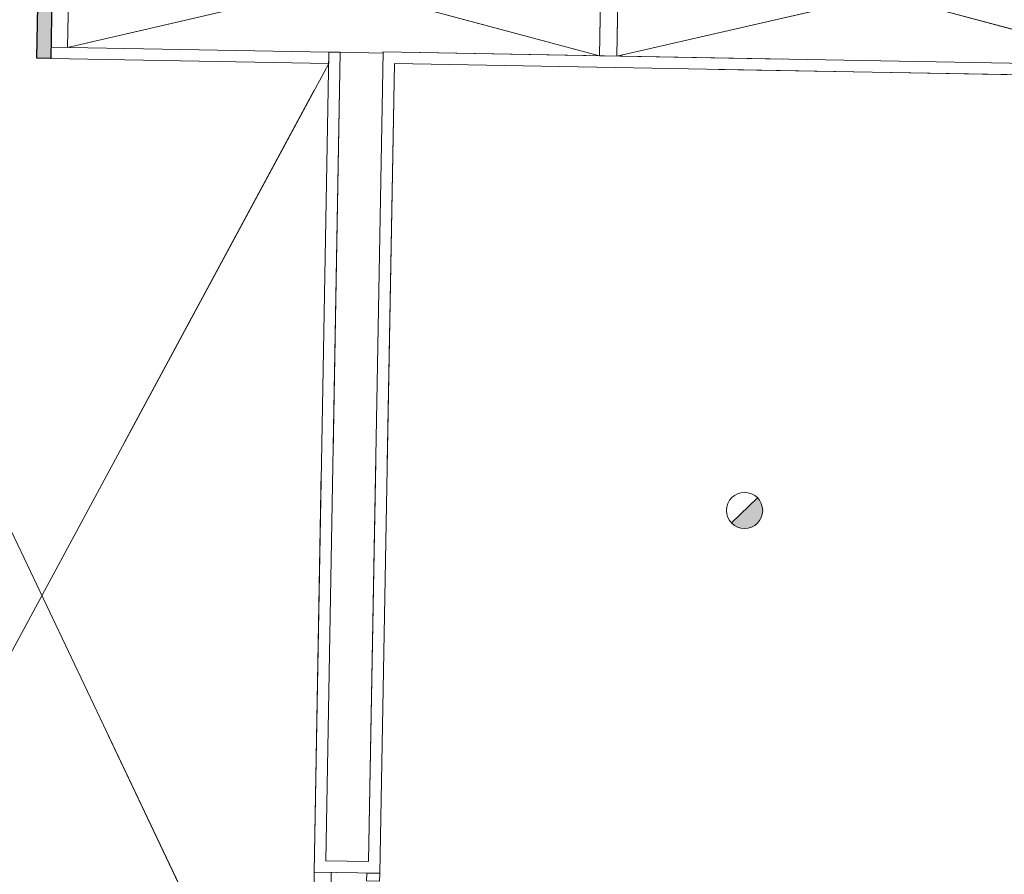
# Model space of a CAD drawing. Header units: millimetres. Extents: x -13022 to 1371524, y -38729 to 632593.
# Tile 185 of 256: x 985622 to 994227, y 9751 to 17218. Entities that reach past the tile are written whole.
import ezdxf

# ---------------------------------------------------------------- set-up
doc = ezdxf.new("R2010")
doc.units = ezdxf.units.MM
doc.header["$LTSCALE"] = 35
doc.set_wipeout_variables(frame=1)
doc.linetypes.add('DASHED', pattern=[200, 100, -100])
doc.layers.add('Al65----_beveiliging-inst', color=92, linetype='Continuous', lineweight=9)
doc.layers.add('brandveiligheid voorzieningen', color=10, linetype='Continuous', lineweight=9)
for name, color, linetype in [('LAYER102', 1, 'Continuous'), ('LAYER111', 7, 'Continuous'), ('LAYER28', 7, 'Continuous'), ('LAYER30', 7, 'Continuous')]:
    doc.layers.add(name, color=color, linetype=linetype)
doc.styles.get("Standard").update_dxf_attribs({"font": 'simplex.shx'})

# ---------------------------------------------------------------- blocks, each defined once
blk = doc.blocks.new('Brandmelder')
at = {"layer": 'brandveiligheid voorzieningen'}
blk.add_hatch(color=256, dxfattribs=at).paths.add_polyline_path([(76.62, -89.8, 0.198912), (75.85, -87.94), (72.13, -91.66, 0.668179)])
blk.add_line((72.13, -91.66), (75.85, -87.94), dxfattribs=at)
blk.add_circle((73.99, -89.8), 2.63, dxfattribs=at)

msp = doc.modelspace()

# ---------------------------------------------------------------- linework, layer by layer
at = {"layer": 'LAYER28', "color": 7, "linetype": 'Continuous', "lineweight": 18}
for points in [[(985894.902, 16979.585), (988324.384, 16935.848), (988322.959, 16835.857), (985892.915, 16879.604), (985915.382, 18144.936), (986062.108, 18142.295), (986041.129, 16976.952)], [(990690.554, 16903.181), (990711.159, 18058.115), (990861.009, 18055.417), (990840.529, 16900.442)]]:
    msp.add_lwpolyline(points, close=True, dxfattribs=at)

# ---------------------------------------------------------------- block references
at = {"layer": 'Al65----_beveiliging-inst', "xscale": 60, "yscale": 60, "zscale": 60, "rotation": 358.9686325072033}
msp.add_blockref('Brandmelder', (987616.207, 18398.118), dxfattribs=at)

# ---------------------------------------------------------------- texts
at = {"layer": 'LAYER102', "color": 7, "linetype": 'Continuous', "lineweight": 0, "insert": (1040027.608, 12808.043), "char_height": 162, "attachment_point": 7, "rotation": 358.9686325, "line_spacing_factor": 1.333333}
msp.add_mtext('\\pi-742.15;{\\fArial|b0|i0|c0|p34;verkeersruimte\\P\\pi-335.38;8,8 m2}', dxfattribs=at)

# ---------------------------------------------------------------- wipeouts: each hides what was drawn before it
at = {"linetype": 'Continuous'}
msp.add_wipeout([(988671.552, 9862.132), (988769.736, 9760.349), (988195.329, 9770.689), (988297.113, 9868.873)], dxfattribs=at).dxf.layer = 'LAYER111'

# ---------------------------------------------------------------- next in the draw order: linework, layer by layer
at = {"layer": 'LAYER102', "color": 7, "linetype": 'Continuous', "lineweight": 18}
for points in [[(988297.113, 9868.873), (988671.552, 9862.132)], [(988769.736, 9760.349), (988195.329, 9770.689)]]:
    msp.add_lwpolyline(points, dxfattribs=at)

# ---------------------------------------------------------------- next in the draw order: wipeouts: each hides what was drawn before it
at = {"linetype": 'Continuous'}
msp.add_wipeout([(988297.113, 9868.873), (988195.329, 9770.689), (988324.321, 16935.849), (988424.305, 16934.049)], dxfattribs=at).dxf.layer = 'LAYER111'

# ---------------------------------------------------------------- next in the draw order: linework, layer by layer
at = {"layer": 'LAYER102', "color": 7, "linetype": 'Continuous', "lineweight": 18}
for points in [[(988195.329, 9770.689), (988324.321, 16935.849)], [(988424.305, 16934.049), (988297.113, 9868.873)], [(988324.321, 16935.849), (988424.305, 16934.049)]]:
    msp.add_lwpolyline(points, dxfattribs=at)
at = {"layer": 'LAYER102', "color": 7, "linetype": 'DASHED', "lineweight": 18}
for points in [[(988424.305, 16934.049), (988297.113, 9868.873)], [(988324.321, 16935.849), (988424.305, 16934.049)]]:
    msp.add_lwpolyline(points, dxfattribs=at)
at = {"layer": 'LAYER28', "color": 7, "linetype": 'DASHED', "lineweight": 18}
msp.add_lwpolyline([(985894.902, 16979.585), (988324.384, 16935.848), (988322.959, 16835.857), (985892.915, 16879.604), (985915.382, 18144.936), (986062.108, 18142.295), (986041.129, 16976.952)], close=True, dxfattribs=at)
at = {"layer": 'LAYER28', "color": 7, "linetype": 'Continuous', "lineweight": 18}
msp.add_lwpolyline([(988424.305, 16934.049), (988798.744, 16927.308)], dxfattribs=at)

# ---------------------------------------------------------------- next in the draw order: wipeouts: each hides what was drawn before it
at = {"linetype": 'Continuous'}
for points in [[(988769.736, 9760.349), (988671.552, 9862.132), (988798.922, 16937.197), (988897.106, 16835.413)], [(988335.842, 9218.071), (988185.867, 9220.771), (988195.768, 9770.775), (988345.744, 9768.075)]]:
    msp.add_wipeout(points, dxfattribs=at).dxf.layer = 'LAYER111'

# ---------------------------------------------------------------- next in the draw order: linework, layer by layer
at = {"layer": 'LAYER102', "color": 7, "linetype": 'DASHED', "lineweight": 18}
for points in [[(988195.329, 9770.689), (988324.321, 16935.849)], [(988297.113, 9868.873), (988671.552, 9862.132)], [(988769.736, 9760.349), (988195.329, 9770.689)]]:
    msp.add_lwpolyline(points, dxfattribs=at)
at = {"layer": 'LAYER102', "color": 7, "linetype": 'Continuous', "lineweight": 18}
for points in [[(988671.552, 9862.132), (988798.922, 16937.197)], [(988897.106, 16835.413), (988769.736, 9760.349)]]:
    msp.add_lwpolyline(points, dxfattribs=at)
msp.add_lwpolyline([(988335.842, 9218.071), (988185.867, 9220.771), (988195.768, 9770.775), (988345.744, 9768.075)], close=True, dxfattribs=at)
at = {"layer": 'LAYER102', "color": 7, "linetype": 'DASHED', "lineweight": 18}
msp.add_lwpolyline([(988335.842, 9218.071), (988185.867, 9220.771), (988195.768, 9770.775), (988345.744, 9768.075)], close=True, dxfattribs=at)
at = {"layer": 'LAYER28', "color": 7, "linetype": 'Continuous', "lineweight": 18}
msp.add_lwpolyline([(983211.581, 7360.763), (988322.959, 16835.857)], dxfattribs=at)
at = {"layer": 'LAYER28', "color": 7, "linetype": 'DASHED', "lineweight": 18}
msp.add_lwpolyline([(983211.581, 7360.763), (988322.959, 16835.857)], dxfattribs=at)
at = {"layer": 'LAYER30', "color": 7, "linetype": 'Continuous', "lineweight": 18}
msp.add_lwpolyline([(988654.031, 9694.428), (988655.237, 9761.418), (988769.218, 9759.366), (988768.012, 9692.376)], close=True, dxfattribs=at)

# ---------------------------------------------------------------- next in the draw order: texts
at = {"layer": 'LAYER102', "color": 7, "linetype": 'Continuous', "lineweight": 0, "insert": (1071958.802, 12673.073), "char_height": 162, "attachment_point": 7, "rotation": 358.9686325, "line_spacing_factor": 1.333333}
msp.add_mtext('\\pi-861.96;{\\fArial|b1|i0|c0|p34;\\H1.2346x;opslag depot\\P\\pi-545.13;\\fArial|b0|i0|c0|p34;\\H0.81x;o.g. functie \\P\\pi-462.53;258,8 m2}', dxfattribs=at)

# ---------------------------------------------------------------- next in the draw order: wipeouts: each hides what was drawn before it
at = {"linetype": 'Continuous'}
msp.add_wipeout([(988897.106, 16835.413), (988798.922, 16937.197), (1002330.542, 16693.591), (1002228.759, 16595.407)], dxfattribs=at).dxf.layer = 'LAYER111'

# ---------------------------------------------------------------- next in the draw order: hatches: boundary and pattern name
at = {"layer": 'LAYER111', "linetype": 'Continuous', "lineweight": 5}
msp.add_hatch(color=254, dxfattribs=at).paths.add_polyline_path([(985773.309, 16881.758), (985798.56, 18256.573), (1000468.745, 17992.47), (1000466.765, 17882.488), (985915.382, 18144.936), (985892.915, 16879.604)], flags=0)

# ---------------------------------------------------------------- next in the draw order: linework, layer by layer
at = {"layer": 'LAYER102', "color": 7, "linetype": 'DASHED', "lineweight": 18}
for points in [[(988671.552, 9862.132), (988798.922, 16937.197)], [(988798.922, 16937.197), (1002330.542, 16693.591)], [(988897.106, 16835.413), (988769.736, 9760.349)], [(1002228.759, 16595.407), (988897.106, 16835.413)]]:
    msp.add_lwpolyline(points, dxfattribs=at)
at = {"layer": 'LAYER102', "color": 7, "linetype": 'Continuous', "lineweight": 18}
for points in [[(988798.922, 16937.197), (1002330.542, 16693.591)], [(1002228.759, 16595.407), (988897.106, 16835.413)]]:
    msp.add_lwpolyline(points, dxfattribs=at)
at = {"layer": 'LAYER28', "color": 7, "linetype": 'Continuous', "lineweight": 25}
msp.add_lwpolyline([(985773.309, 16881.758), (985798.56, 18256.573), (1000468.745, 17992.47), (1000466.765, 17882.488), (985915.382, 18144.936), (985892.915, 16879.604)], close=True, dxfattribs=at)
at = {"layer": 'LAYER28', "color": 7, "linetype": 'Continuous', "lineweight": 18}
for points in [[(986041.129, 16976.952), (990711.159, 18058.115), (990690.554, 16903.181), (986062.108, 18142.295)], [(990840.529, 16900.442), (995510.506, 17971.714), (995489.901, 16816.78), (990861.009, 18055.417)]]:
    msp.add_lwpolyline(points, close=True, dxfattribs=at)
at = {"layer": 'LAYER28', "color": 7, "linetype": 'DASHED', "lineweight": 18}
for points in [[(986041.129, 16976.952), (990711.159, 18058.115), (990690.554, 16903.181), (986062.108, 18142.295)], [(990690.554, 16903.181), (990711.159, 18058.115), (990861.009, 18055.417), (990840.529, 16900.442)], [(990840.529, 16900.442), (995510.506, 17971.714), (995489.901, 16816.78), (990861.009, 18055.417)]]:
    msp.add_lwpolyline(points, close=True, dxfattribs=at)
at = {"layer": 'LAYER28', "color": 7, "linetype": 'Continuous', "lineweight": 18}
msp.add_lwpolyline([(983390.319, 17289.162), (988150.781, 7271.844), (1002666.228, 8502.855)], dxfattribs=at)
at = {"layer": 'LAYER28', "color": 7, "linetype": 'DASHED', "lineweight": 18}
for points in [[(983390.319, 17289.162), (988150.781, 7271.844), (1002666.228, 8502.855)], [(988424.305, 16934.049), (988798.744, 16927.308)]]:
    msp.add_lwpolyline(points, dxfattribs=at)

# ---------------------------------------------------------------- next in the draw order: texts
at = {"layer": 'LAYER102', "color": 7, "linetype": 'Continuous', "lineweight": 0, "insert": (1150299.296, 12022.799), "char_height": 162, "attachment_point": 7, "rotation": 358.9686325, "line_spacing_factor": 1.333333}
msp.add_mtext("\\pi-1227.7;{\\fArial|b1|i0|c0|p34;\\H1.2346x;bijeenkomstruimte\\P\\pi-1086.7;'panorama-deck'\\fArial|b0|i0|c0|p34;\\H0.81x;\\P\\pi-925.11;bijeenkomstfunctie \\P\\pi-453.52;116,4 m2}", dxfattribs=at)

doc.saveas('drawing.dxf')
